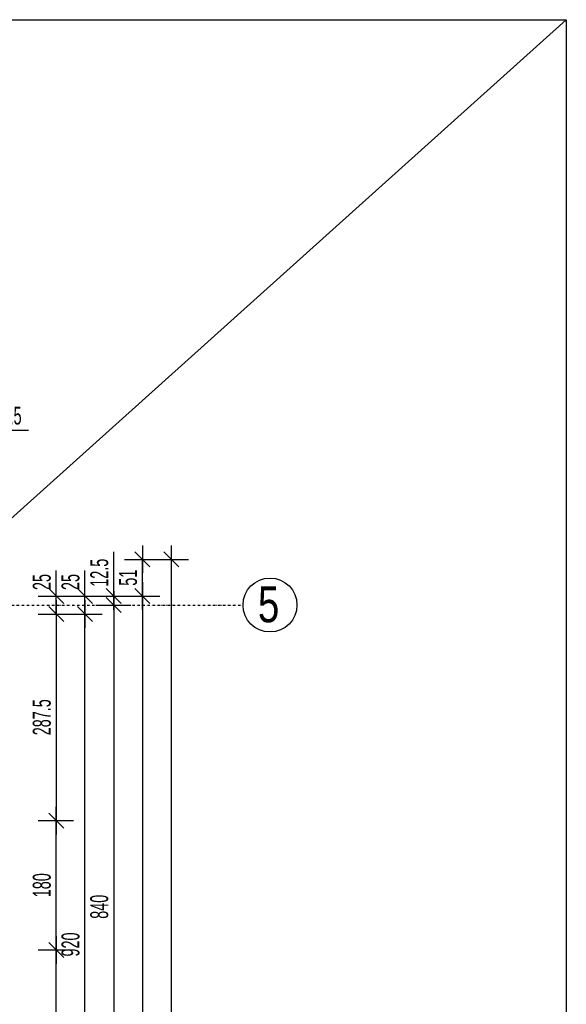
# Model space of a CAD drawing. Header units: millimetres. Extents: x 4959 to 18685, y -2779 to 1721.
# Tile 41 of 41: x 17924 to 18685, y 127 to 1498. Entities that reach past the tile are written whole.
import ezdxf

# ---------------------------------------------------------------- set-up
doc = ezdxf.new("R2010")
doc.units = ezdxf.units.MM
doc.header["$LTSCALE"] = 10
doc.linetypes.add('MO', pattern=[0.7, 0.35, -0.17, 0.01, -0.17])
for name, color, linetype in [('BA_wym', 1, 'Continuous'), ('BD_osm', 1, 'MO'), ('BD_txs', 2, 'Continuous'), ('BD_wic', 1, 'Continuous')]:
    doc.layers.add(name, color=color, linetype=linetype)
doc.styles.add('BIKTS', font='bikromsw.shx', dxfattribs={"width": 0.8})
doc.styles.add('BIKWYM', font='bikromsw.shx', dxfattribs={"width": 0.6})
doc.dimstyles.new('BA_KR_100_cm', dxfattribs={"dimtxt": 25, "dimasz": 1.666667, "dimexe": 24, "dimexo": 0, "dimgap": 0, "dimtad": 0, "dimdec": 1, "dimrnd": 0.5, "dimzin": 9, "dimdsep": 46, "dimtxsty": 'BIKWYM', "dimblk": 'WYM-KR', "dimcen": 0, "dimdle": 20, "dimclrd": 256, "dimclre": 256, "dimclrt": 2, "dimadec": 0, "dimazin": 0, "dimtfac": 0.033333, "dimtdec": 1, "dimtmove": 0, "dimatfit": 3, "dimldrblk": 'WYM-KR', "dimfxl": 25, "dimfxlon": 1, "dimtvp": 0.8, "dimtolj": 1, "dimarcsym": 0})

# ---------------------------------------------------------------- blocks, each defined once
blk = doc.blocks.new('WYM-KR')
at = {"linetype": 'ByBlock'}
blk.add_line((11.52, 0), (-11.52, 0), dxfattribs=at)
at = {"color": 7, "linetype": 'ByBlock'}
blk.add_line((6.24, 6.24), (-6.24, -6.24), dxfattribs=at)
blk = doc.blocks.new('*D568')
at = {"layer": 'BA_wym', "lineweight": -2}
for p, q in [((17862.5, 886.6), (17862.5, 950.6)), ((17875, 886.6), (17875, 950.6)), ((17860.8, 926.6), (17859.1, 926.6)), ((17862.5, 926.6), (17875, 926.6)), ((17876.6, 926.6), (17936.4, 926.6))]:
    blk.add_line(p, q, dxfattribs=at)
at = {"layer": 'Defpoints', "color": 0}
for p in [(17875, 926.6), (17875, 695.6), (17862.5, 569)]:
    blk.add_point(p, dxfattribs=at)
at = {"layer": 'BA_wym', "lineweight": -2, "xscale": 1.666666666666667, "yscale": 1.666666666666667, "zscale": 1.666666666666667}
blk.add_blockref('WYM-KR', (17862.5, 926.6), dxfattribs=at)
at = {"layer": 'BA_wym', "lineweight": -2, "xscale": 1.666666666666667, "yscale": 1.666666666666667, "zscale": 1.666666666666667, "rotation": 180}
blk.add_blockref('WYM-KR', (17875, 926.6), dxfattribs=at)
at = {"layer": 'BA_wym', "color": 2, "insert": (17907.3, 946.6), "char_height": 25, "attachment_point": 5, "style": 'BIKWYM'}
blk.add_mtext('\\A1;12.5', dxfattribs=at)
blk = doc.blocks.new('*D384')
at = {"layer": 'BA_wym', "lineweight": -2}
for p, q in [((17975, 697.3), (17975, 731.3)), ((17950, 695.6), (17999, 695.6)), ((17975, 670.6), (17975, 695.6)), ((17950, 670.6), (17999, 670.6)), ((17975, 668.9), (17975, 667.3))]:
    blk.add_line(p, q, dxfattribs=at)
at = {"layer": 'Defpoints', "color": 0}
for p in [(17935, 695.6), (17975, 695.6), (17935, 670.6)]:
    blk.add_point(p, dxfattribs=at)
at = {"layer": 'BA_wym', "lineweight": -2, "xscale": 1.666666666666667, "yscale": 1.666666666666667, "zscale": 1.666666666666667}
for p, rotation in [((17975, 695.6), 270), ((17975, 670.6), 90)]:
    blk.add_blockref('WYM-KR', p, dxfattribs=dict(at, rotation=rotation))
at = {"layer": 'BA_wym', "color": 2, "insert": (17955, 715.1), "char_height": 25, "attachment_point": 5, "rotation": 90, "style": 'BIKWYM'}
blk.add_mtext('\\A1;25', dxfattribs=at)
blk = doc.blocks.new('*D385')
at = {"layer": 'BA_wym', "lineweight": -2}
for p, q in [((17950, 670.6), (17999, 670.6)), ((17975, 668.9), (17975, 384.8)), ((17950, 383.1), (17999, 383.1))]:
    blk.add_line(p, q, dxfattribs=at)
at = {"layer": 'Defpoints', "color": 0}
for p in [(17935, 670.6), (17935, 383.1), (17975, 383.1)]:
    blk.add_point(p, dxfattribs=at)
at = {"layer": 'BA_wym', "lineweight": -2, "xscale": 1.666666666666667, "yscale": 1.666666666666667, "zscale": 1.666666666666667}
for p, rotation in [((17975, 670.6), 90), ((17975, 383.1), 270)]:
    blk.add_blockref('WYM-KR', p, dxfattribs=dict(at, rotation=rotation))
at = {"layer": 'BA_wym', "color": 2, "insert": (17955, 526.9), "char_height": 25, "attachment_point": 5, "rotation": 90, "style": 'BIKWYM'}
blk.add_mtext('\\A1;287.5', dxfattribs=at)
blk = doc.blocks.new('*D386')
at = {"layer": 'BA_wym', "lineweight": -2}
for p, q in [((17950, 383.1), (17999, 383.1)), ((17975, 204.8), (17975, 381.4)), ((17950, 203.1), (17999, 203.1))]:
    blk.add_line(p, q, dxfattribs=at)
at = {"layer": 'Defpoints', "color": 0}
for p in [(17935, 383.1), (17975, 383.1), (17935, 203.1)]:
    blk.add_point(p, dxfattribs=at)
at = {"layer": 'BA_wym', "lineweight": -2, "xscale": 1.666666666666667, "yscale": 1.666666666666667, "zscale": 1.666666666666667}
for p, rotation in [((17975, 383.1), 90), ((17975, 203.1), 270)]:
    blk.add_blockref('WYM-KR', p, dxfattribs=dict(at, rotation=rotation))
at = {"layer": 'BA_wym', "color": 2, "insert": (17955, 293.1), "char_height": 25, "attachment_point": 5, "rotation": 90, "style": 'BIKWYM'}
blk.add_mtext('\\A1;180', dxfattribs=at)
blk = doc.blocks.new('*D387')
at = {"layer": 'BA_wym', "lineweight": -2}
for p, q in [((17950, 203.1), (17999, 203.1)), ((17975, -50.2), (17975, 201.4)), ((17950, -51.9), (17999, -51.9))]:
    blk.add_line(p, q, dxfattribs=at)
at = {"layer": 'Defpoints', "color": 0}
for p in [(17935, 203.1), (17975, 203.1), (17935, -51.9)]:
    blk.add_point(p, dxfattribs=at)
at = {"layer": 'BA_wym', "lineweight": -2, "xscale": 1.666666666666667, "yscale": 1.666666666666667, "zscale": 1.666666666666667}
for p, rotation in [((17975, 203.1), 90), ((17975, -51.9), 270)]:
    blk.add_blockref('WYM-KR', p, dxfattribs=dict(at, rotation=rotation))
at = {"layer": 'BA_wym', "color": 2, "insert": (17955, 75.6), "char_height": 25, "attachment_point": 5, "rotation": 90, "style": 'BIKWYM'}
blk.add_mtext('\\A1;255', dxfattribs=at)
blk = doc.blocks.new('*D395')
at = {"layer": 'BA_wym', "lineweight": -2}
for p, q in [((18015, 697.3), (18015, 731.3)), ((17990, 695.6), (18039, 695.6)), ((18015, 670.6), (18015, 695.6)), ((17990, 670.6), (18039, 670.6)), ((18015, 668.9), (18015, 667.3))]:
    blk.add_line(p, q, dxfattribs=at)
at = {"layer": 'Defpoints', "color": 0}
for p in [(17975, 695.6), (18015, 695.6), (17975, 670.6)]:
    blk.add_point(p, dxfattribs=at)
at = {"layer": 'BA_wym', "lineweight": -2, "xscale": 1.666666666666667, "yscale": 1.666666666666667, "zscale": 1.666666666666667}
for p, rotation in [((18015, 695.6), 270), ((18015, 670.6), 90)]:
    blk.add_blockref('WYM-KR', p, dxfattribs=dict(at, rotation=rotation))
at = {"layer": 'BA_wym', "color": 2, "insert": (17995, 715.1), "char_height": 25, "attachment_point": 5, "rotation": 90, "style": 'BIKWYM'}
blk.add_mtext('\\A1;25', dxfattribs=at)
blk = doc.blocks.new('*D396')
at = {"layer": 'BA_wym', "lineweight": -2}
for p, q in [((17990, 670.6), (18039, 670.6)), ((18015, -247.7), (18015, 668.9)), ((17990, -249.4), (18039, -249.4))]:
    blk.add_line(p, q, dxfattribs=at)
at = {"layer": 'Defpoints', "color": 0}
for p in [(17975, 670.6), (18015, 670.6), (17975, -249.4)]:
    blk.add_point(p, dxfattribs=at)
at = {"layer": 'BA_wym', "lineweight": -2, "xscale": 1.666666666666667, "yscale": 1.666666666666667, "zscale": 1.666666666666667}
for p, rotation in [((18015, 670.6), 90), ((18015, -249.4), 270)]:
    blk.add_blockref('WYM-KR', p, dxfattribs=dict(at, rotation=rotation))
at = {"layer": 'BA_wym', "color": 2, "insert": (17995, 210.6), "char_height": 25, "attachment_point": 5, "rotation": 90, "style": 'BIKWYM'}
blk.add_mtext('\\A1;920', dxfattribs=at)
blk = doc.blocks.new('*D401')
at = {"layer": 'BA_wym', "lineweight": -2}
for p, q in [((18055, 697.3), (18055, 757)), ((18030, 695.6), (18079, 695.6)), ((18055, 683.1), (18055, 695.6)), ((18030, 683.1), (18079, 683.1)), ((18055, 681.4), (18055, 679.8))]:
    blk.add_line(p, q, dxfattribs=at)
at = {"layer": 'Defpoints', "color": 0}
for p in [(18015, 695.6), (18055, 695.6), (18015, 683.1)]:
    blk.add_point(p, dxfattribs=at)
at = {"layer": 'BA_wym', "lineweight": -2, "xscale": 1.666666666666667, "yscale": 1.666666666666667, "zscale": 1.666666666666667}
for p, rotation in [((18055, 695.6), 270), ((18055, 683.1), 90)]:
    blk.add_blockref('WYM-KR', p, dxfattribs=dict(at, rotation=rotation))
at = {"layer": 'BA_wym', "color": 2, "insert": (18035, 728), "char_height": 25, "attachment_point": 5, "rotation": 90, "style": 'BIKWYM'}
blk.add_mtext('\\A1;12.5', dxfattribs=at)
blk = doc.blocks.new('*D402')
at = {"layer": 'BA_wym', "lineweight": -2}
for p, q in [((18030, 683.1), (18079, 683.1)), ((18055, 681.4), (18055, -155.2)), ((18030, -156.9), (18079, -156.9))]:
    blk.add_line(p, q, dxfattribs=at)
at = {"layer": 'Defpoints', "color": 0}
for p in [(18015, 683.1), (18015, -156.9), (18055, -156.9)]:
    blk.add_point(p, dxfattribs=at)
at = {"layer": 'BA_wym', "lineweight": -2, "xscale": 1.666666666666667, "yscale": 1.666666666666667, "zscale": 1.666666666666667}
for p, rotation in [((18055, 683.1), 90), ((18055, -156.9), 270)]:
    blk.add_blockref('WYM-KR', p, dxfattribs=dict(at, rotation=rotation))
at = {"layer": 'BA_wym', "color": 2, "insert": (18035, 263.1), "char_height": 25, "attachment_point": 5, "rotation": 90, "style": 'BIKWYM'}
blk.add_mtext('\\A1;840', dxfattribs=at)
blk = doc.blocks.new('*D407')
at = {"layer": 'BA_wym', "lineweight": -2}
for p, q in [((18070, 746.6), (18119, 746.6)), ((18095, 697.3), (18095, 744.9)), ((18070, 695.6), (18119, 695.6))]:
    blk.add_line(p, q, dxfattribs=at)
at = {"layer": 'Defpoints', "color": 0}
for p in [(18055, 746.6), (18095, 746.6), (18055, 695.6)]:
    blk.add_point(p, dxfattribs=at)
at = {"layer": 'BA_wym', "lineweight": -2, "xscale": 1.666666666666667, "yscale": 1.666666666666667, "zscale": 1.666666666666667}
for p, rotation in [((18095, 746.6), 90), ((18095, 695.6), 270)]:
    blk.add_blockref('WYM-KR', p, dxfattribs=dict(at, rotation=rotation))
at = {"layer": 'BA_wym', "color": 2, "insert": (18075, 721.1), "char_height": 25, "attachment_point": 5, "rotation": 90, "style": 'BIKWYM'}
blk.add_mtext('\\A1;51', dxfattribs=at)
blk = doc.blocks.new('*D408')
at = {"layer": 'BA_wym', "lineweight": -2}
for p, q in [((18070, 695.6), (18119, 695.6)), ((18095, 693.9), (18095, -1127.7)), ((18070, -1129.4), (18119, -1129.4))]:
    blk.add_line(p, q, dxfattribs=at)
at = {"layer": 'Defpoints', "color": 0}
for p in [(18055, 695.6), (18055, -1129.4), (18095, -1129.4)]:
    blk.add_point(p, dxfattribs=at)
at = {"layer": 'BA_wym', "lineweight": -2, "xscale": 1.666666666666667, "yscale": 1.666666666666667, "zscale": 1.666666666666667}
for p, rotation in [((18095, 695.6), 90), ((18095, -1129.4), 270)]:
    blk.add_blockref('WYM-KR', p, dxfattribs=dict(at, rotation=rotation))
at = {"layer": 'BA_wym', "color": 2, "insert": (18075, -216.9), "char_height": 25, "attachment_point": 5, "rotation": 90, "style": 'BIKWYM'}
blk.add_mtext('\\A1;1825', dxfattribs=at)
blk = doc.blocks.new('*D410')
at = {"layer": 'BA_wym', "lineweight": -2}
for p, q in [((18110, 746.6), (18159, 746.6)), ((18135, 744.9), (18135, -1298.7)), ((18110, -1300.4), (18159, -1300.4))]:
    blk.add_line(p, q, dxfattribs=at)
at = {"layer": 'Defpoints', "color": 0}
for p in [(18095, 746.6), (18095, -1300.4), (18135, -1300.4)]:
    blk.add_point(p, dxfattribs=at)
at = {"layer": 'BA_wym', "lineweight": -2, "xscale": 1.666666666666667, "yscale": 1.666666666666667, "zscale": 1.666666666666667}
for p, rotation in [((18135, 746.6), 90), ((18135, -1300.4), 270)]:
    blk.add_blockref('WYM-KR', p, dxfattribs=dict(at, rotation=rotation))
at = {"layer": 'BA_wym', "color": 2, "insert": (18115, -276.9), "char_height": 25, "attachment_point": 5, "rotation": 90, "style": 'BIKWYM'}
blk.add_mtext('\\A1;2047', dxfattribs=at)

msp = doc.modelspace()

# ---------------------------------------------------------------- linework, layer by layer
at = {"layer": 'BD_osm'}
msp.add_lwpolyline([(14909.96, 683.11), (18234.96, 683.11)], dxfattribs=at)
at = {"layer": 'BD_wic', "color": 5}
msp.add_line((14482.16, -2278.36), (18684.72, 1497.78), dxfattribs=at)
msp.add_lwpolyline([(14482.16, 1497.78), (18684.72, 1497.78), (18684.72, -2278.36), (14482.16, -2278.36)], close=True, dxfattribs=at)
at = {"layer": 'BD_wic'}
msp.add_circle((18272.46, 683.11), 37.5, dxfattribs=at)

# ---------------------------------------------------------------- texts
at = {"layer": 'BD_txs', "style": 'BIKTS', "width": 0.8}
msp.add_text('5', height=50, dxfattribs=at).set_placement((18255.65, 659.05))

# ---------------------------------------------------------------- dimensions: what is measured, and where the dimension line sits
at = {"layer": 'BA_wym'}
dim = msp.add_linear_dim(base=(17874.96, 926.61), p1=(17862.46, 569), p2=(17874.96, 695.61), dimstyle='BA_KR_100_cm', override={"dimblk": 'WYM-KR', "dimatfit": 1, "dimfxl": 40}, dxfattribs=at)
dim.commit()
dim.dimension.update_dxf_attribs({"geometry": '*D568', "text_midpoint": (17907.34, 946.61)})
for base, p1, p2, picture, middle in [((18054.96, 695.61), (18014.96, 683.11), (18014.96, 695.61), '*D401', (18034.96, 727.99)), ((18094.96, 746.61), (18054.96, 695.61), (18054.96, 746.61), '*D407', (18074.96, 721.11)), ((18134.96, -1300.39), (18094.96, 746.61), (18094.96, -1300.39), '*D410', (18114.96, -276.89)), ((17974.96, 695.61), (17934.96, 670.61), (17934.96, 695.61), '*D384', (17954.96, 715.14)), ((18014.96, 695.61), (17974.96, 670.61), (17974.96, 695.61), '*D395', (17994.96, 715.14)), ((18094.96, -1129.39), (18054.96, 695.61), (18054.96, -1129.39), '*D408', (18074.96, -216.89)), ((18054.96, -156.89), (18014.96, 683.11), (18014.96, -156.89), '*D402', (18034.96, 263.11)), ((17974.96, 383.11), (17934.96, 670.61), (17934.96, 383.11), '*D385', (17954.96, 526.86)), ((18014.96, 670.61), (17974.96, -249.39), (17974.96, 670.61), '*D396', (17994.96, 210.61)), ((17974.96, 383.11), (17934.96, 203.11), (17934.96, 383.11), '*D386', (17954.96, 293.11)), ((17974.96, 203.11), (17934.96, -51.89), (17934.96, 203.11), '*D387', (17954.96, 75.61))]:
    dim = msp.add_linear_dim(base=base, p1=p1, p2=p2, angle=90, dimstyle='BA_KR_100_cm', override={"dimatfit": 1}, dxfattribs=at)
    dim.commit()
    dim.dimension.update_dxf_attribs({"geometry": picture, "text_midpoint": middle})

doc.saveas('drawing.dxf')
